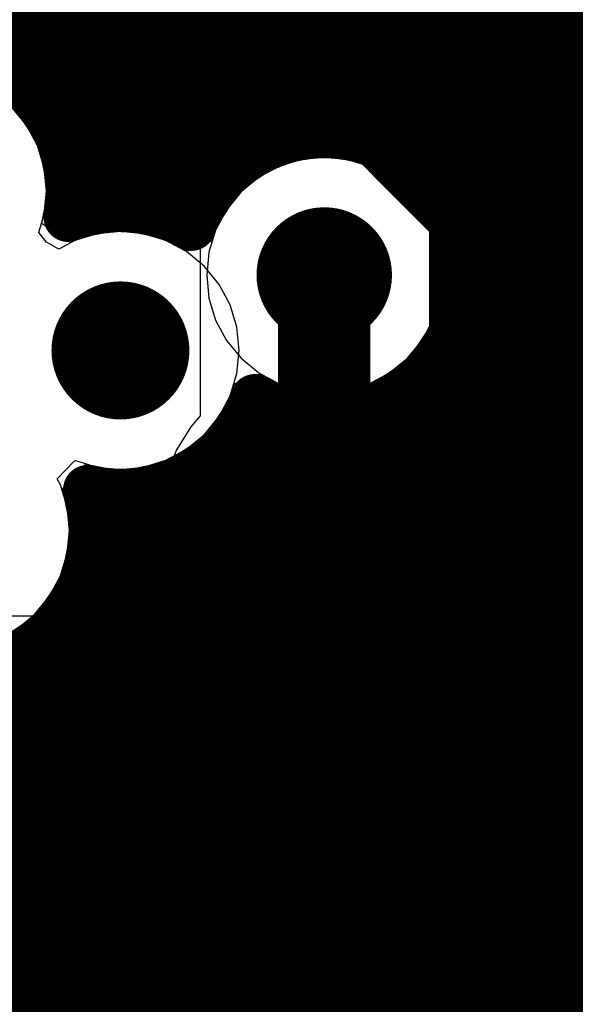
# Model space of a CAD drawing. Header units: millimetres. Extents: x 1.27 to 3.86, y 0.66 to 4.7.
# Tile 195 of 236: x 2.3146 to 2.4048, y 3.9147 to 4.0744. Entities that reach past the tile are written whole.
import ezdxf

# ---------------------------------------------------------------- set-up
doc = ezdxf.new("R2010")
doc.units = ezdxf.units.MM
doc.header["$MEASUREMENT"] = 0
for name, color, linetype in [('BottomLayer', 5, 'Continuous'), ('MidLayer1', 16, 'Continuous'), ('MidLayer2', 76, 'Continuous'), ('MidLayer3', 90, 'Continuous'), ('MidLayer4', 156, 'Continuous'), ('MidLayer5', 130, 'Continuous'), ('MidLayer6', 216, 'Continuous'), ('MultiLayer', 9, 'Continuous'), ('TopLayer', 1, 'Continuous'), ('ViaHoleLayer', 16, 'Continuous')]:
    doc.layers.add(name, color=color, linetype=linetype)

# ---------------------------------------------------------------- blocks, each defined once
blk = doc.blocks.new('0402L_B_185')
at = {"layer": 'BottomLayer'}
for points in [[(-0.031496, 0.0098425), (-0.031496, -0.0098425), (-0.007874, 0.0098425), (-0.007874, -0.0098425)], [(0.0078741, 0.0098425), (0.0078741, -0.0098425), (0.0314961, 0.0098425), (0.0314961, -0.0098425)]]:
    blk.add_solid(points, dxfattribs=at)
blk = doc.blocks.new('TP_SM_1MM_365')
at = {"layer": 'TopLayer', "const_width": 0.019685}
blk.add_lwpolyline([(-0.0098425, 0, 1), (0.0098425, 0, 1)], format="xyb", close=True, dxfattribs=at)
blk = doc.blocks.new('TP_SM_1MM_366')
at = {"layer": 'TopLayer', "const_width": 0.019685}
blk.add_lwpolyline([(-0.0098425, 0, 1), (0.0098425, 0, 1)], format="xyb", close=True, dxfattribs=at)
blk = doc.blocks.new('DGS0010A_L_B_377')
at = {"layer": 'BottomLayer', "const_width": 0.0098425}
for points in [[(0.1013779, 0.0393701), (0.0659449, 0.0393701)], [(0.1013779, 0.019685), (0.0659449, 0.019685)], [(0.1013779, 0), (0.0659449, 0)]]:
    blk.add_lwpolyline(points, dxfattribs=at)
at = {"layer": 'BottomLayer', "const_width": 0.0049212}
for points in [[(0.0989173, 0.0393701, 1), (0.1038385, 0.0393701, 1)], [(0.0989173, 0.019685, 1), (0.1038385, 0.019685, 1)], [(0.0989173, 0, 1), (0.1038385, 0, 1)]]:
    blk.add_lwpolyline(points, format="xyb", close=True, dxfattribs=at)

msp = doc.modelspace()

# ---------------------------------------------------------------- linework, layer by layer
at = {"layer": 'BottomLayer'}
for p, q in [((2.4039187, 4.05407), (2.3713534, 4.0866353)), ((2.4056819, 4.0517722), (2.4039187, 4.05407)), ((2.3565295, 3.9354837), (2.3608034, 3.9383395)), ((2.3608034, 3.9383395), (2.3649267, 3.9360272)), ((2.300019, 3.9344825), (2.3177276, 3.9344825)), ((2.3177276, 3.9344825), (2.3177356, 3.9344809)), ((2.3177356, 3.9344809), (2.351488, 3.9344809)), ((2.351488, 3.9344809), (2.3565295, 3.9354837)), ((2.3649267, 3.9360272), (2.3728579, 3.9280958)), ((2.3728579, 3.9280958), (2.3728579, 3.8500675)), ((2.3377129, 3.9235637), (2.3346488, 3.9229542)), ((2.3377906, 3.9236156), (2.3377129, 3.9235637)), ((2.3385787, 3.9237724), (2.3377906, 3.9236156)), ((2.3393208, 3.9240798), (2.3385787, 3.9237724)), ((2.3401239, 3.9240798), (2.3393208, 3.9240798)), ((2.3409121, 3.9242366), (2.3401239, 3.9240798)), ((2.3417003, 3.9240798), (2.3409121, 3.9242366)), ((2.3425034, 3.9240798), (2.3417003, 3.9240798)), ((2.3432455, 3.9237724), (2.3425034, 3.9240798)), ((2.3440336, 3.9236156), (2.3432455, 3.9237724)), ((2.3447018, 3.9231691), (2.3440336, 3.9236156)), ((2.3346488, 3.9229542), (2.3008225, 3.9229542)), ((2.3454437, 3.9228618), (2.3447018, 3.9231691)), ((2.3460115, 3.9222941), (2.3454437, 3.9228618)), ((2.3466798, 3.9218475), (2.3460115, 3.9222941)), ((2.3513583, 3.9171689), (2.3466798, 3.9218475)), ((2.3513586, 3.9171687), (2.3513583, 3.9171689)), ((2.3531267, 3.9145225), (2.3513586, 3.9171687)), ((2.3354522, 3.9147975), (2.3404938, 3.9158003)), ((2.3404938, 3.9158003), (2.3409121, 3.9160798)), ((2.3409121, 3.9160798), (2.3455909, 3.911401)), ((2.300019, 3.9147975), (2.3354522, 3.9147975))]:
    msp.add_line(p, q, dxfattribs=at)
for points, const_width in [([(2.3635081, 4.07879), (2.3960734, 4.0462247)], 0.006), ([(2.2996394, 4.06679), (2.3585376, 4.06679)], 0.006), ([(2.3585376, 4.06679), (2.3840734, 4.0412542)], 0.006), ([(2.3960734, 3.8550375), (2.3960734, 4.0462247)], 0.006), ([(2.3840734, 3.850067), (2.3840734, 4.0412542)], 0.006), ([(2.364075, 3.9976587), (2.364075, 4.03297)], 0.015), ([(2.3337582, 3.9673419), (2.364075, 3.9976587)], 0.009842), ([(2.3177356, 3.9673419), (2.3337582, 3.9673419)], 0.009842), ([(2.351488, 3.947655), (2.3621216, 3.9582886)], 0.009842), ([(2.3621216, 3.9582886), (2.364075, 3.9582886)], 0.009842), ([(2.3633362, 3.9590273), (2.3633363, 3.9590274)], 0.009842), ([(2.2669407, 3.9476568), (2.3177356, 3.9476568)], 0.009842), ([(2.3177356, 3.947655), (2.351488, 3.947655)], 0.009842)]:
    msp.add_lwpolyline(points, dxfattribs=dict(at, const_width=const_width))
for points, const_width in [([(2.3570376, 4.06679, 1), (2.3600376, 4.06679, 1)], 0.003), ([(2.3570376, 4.06679, 1), (2.3600376, 4.06679, 1)], 0.003), ([(2.3945734, 4.0462247, 1), (2.3975734, 4.0462247, 1)], 0.003), ([(2.3945734, 4.0462247, 1), (2.3975734, 4.0462247, 1)], 0.003), ([(2.3585734, 4.03297, 1), (2.3695734, 4.03297, 1)], 0.011), ([(2.3825734, 4.0412542, 1), (2.3855734, 4.0412542, 1)], 0.003), ([(2.3825734, 4.0412542, 1), (2.3855734, 4.0412542, 1)], 0.003), ([(2.360325, 4.03297, 1), (2.367825, 4.03297, 1)], 0.0075), ([(2.3253769, 4.020743, 1), (2.3365769, 4.020743, 1)], 0.0112), ([(2.360325, 3.9976587, 1), (2.367825, 3.9976587, 1)], 0.0075), ([(2.3616145, 3.9976587, 1), (2.3665355, 3.9976587, 1)], 0.004921), ([(2.3152751, 3.9673419, 1), (2.3201961, 3.9673419, 1)], 0.004921), ([(2.3312977, 3.9673419, 1), (2.3362187, 3.9673419, 1)], 0.004921), ([(2.3312977, 3.9673419, 1), (2.3362187, 3.9673419, 1)], 0.004921), ([(2.3596611, 3.9582886, 1), (2.3645821, 3.9582886, 1)], 0.004921), ([(2.3596611, 3.9582886, 1), (2.3645821, 3.9582886, 1)], 0.004921), ([(2.3608757, 3.9590273, 1), (2.3657967, 3.9590273, 1)], 0.004921), ([(2.3608758, 3.9590274, 1), (2.3657968, 3.9590274, 1)], 0.004921), ([(2.3616145, 3.9582886, 1), (2.3665355, 3.9582886, 1)], 0.004921), ([(2.3152751, 3.9476568, 1), (2.3201961, 3.9476568, 1)], 0.004921), ([(2.3152751, 3.947655, 1), (2.3201961, 3.947655, 1)], 0.004921), ([(2.3490275, 3.947655, 1), (2.3539485, 3.947655, 1)], 0.004921), ([(2.3490275, 3.947655, 1), (2.3539485, 3.947655, 1)], 0.004921)]:
    msp.add_lwpolyline(points, format="xyb", close=True, dxfattribs=dict(at, const_width=const_width))
at = {"layer": 'MidLayer1', "const_width": 0.008}
for points in [[(2.375, 4.0532088), (2.375, 4.6739972)], [(2.38, 4.0495635), (2.38, 4.6739973)], [(2.385, 4.0425134), (2.385, 4.6739973)], [(2.39, 3.7874397), (2.39, 4.6739973)], [(2.395, 3.7878726), (2.395, 4.6739973)], [(2.4, 3.7872142), (2.4, 4.6739973)], [(2.405, 3.7853606), (2.405, 4.6739973)], [(2.33, 4.0439224), (2.33, 4.1719307)], [(2.37, 4.0551933), (2.37, 4.1706606)], [(2.335, 4.0435915), (2.335, 4.1655106)], [(2.365, 4.0559513), (2.365, 4.1648911)], [(2.34, 4.0421164), (2.34, 4.1620953)], [(2.36, 4.0556064), (2.36, 4.1617477)], [(2.345, 4.0458232), (2.345, 4.1602633)], [(2.35, 4.0511617), (2.35, 4.1596328)], [(2.355, 4.0541046), (2.355, 4.1601029)], [(2.325, 4.0431599), (2.325, 4.1496302)], [(2.32, 4.0578034), (2.32, 4.1410629)], [(2.315, 4.064021), (2.315, 4.136983)], [(1.7269977, 4.075), (2.4800001, 4.075)], [(1.7269976, 4.07), (2.4800001, 4.07)], [(2.3138077, 4.065), (2.4800001, 4.065)], [(2.3186217, 4.06), (2.4800001, 4.06)], [(2.3213119, 4.055), (2.3574644, 4.055)], [(2.3706824, 4.055), (2.4800001, 4.055)], [(2.3226379, 4.05), (2.3486145, 4.05)], [(2.3795323, 4.05), (2.4582971, 4.05)], [(2.3228354, 4.045), (2.3444704, 4.045)], [(2.3836764, 4.045), (2.450202, 4.045)], [(2.3859727, 4.04), (2.4462183, 4.04)], [(2.3869836, 4.035), (2.4440068, 4.035)], [(2.3868808, 4.03), (2.4430534, 4.03)], [(2.3856484, 4.025), (2.4432011, 4.025)], [(2.385, 3.7858488), (2.385, 4.0234266)], [(2.3830676, 4.02), (2.4444723, 4.02)], [(2.38, 3.8113984), (2.38, 4.0163765)], [(2.3784289, 4.015), (2.4225735, 4.015)], [(2.375, 3.8174703), (2.375, 4.0127312)], [(2.355, 3.8225874), (2.355, 4.0118354)], [(2.36, 3.8230995), (2.36, 4.0103336)], [(2.37, 3.8207618), (2.37, 4.0107467)], [(2.3515397, 4.01), (2.362899, 4.01)], [(2.365, 3.8225212), (2.365, 4.0099887)], [(2.3652478, 4.01), (2.4175157, 4.01)], [(2.35, 3.8209052), (2.35, 4.0074629)], [(2.348018, 4.005), (2.4147125, 4.005)], [(2.345, 3.8177247), (2.345, 4.0022608)], [(2.34, 3.8119092), (2.34, 3.9993696)], [(2.3413677, 4), (2.413313, 4)], [(2.33, 3.7862419), (2.33, 3.9975636)], [(2.335, 3.7886281), (2.335, 3.9978945)], [(2.3263564, 3.995), (2.413059, 3.995)], [(2.326556, 3.99), (2.413911, 3.99)], [(2.3256572, 3.985), (2.4160098, 3.985)], [(2.325, 3.7819686), (2.325, 3.9830884)], [(2.3235132, 3.98), (2.4198334, 3.98)], [(2.32, 3.7726088), (2.32, 3.9753625)], [(2.3196378, 3.975), (2.4173525, 3.975)], [(2.315, 3.7675022), (2.315, 3.9714825)], [(2.3119272, 3.97), (2.4145193, 3.97)], [(2.0430773, 3.965), (2.4130977, 3.965)], [(2.0423779, 3.96), (2.4128239, 3.96)], [(2.0404756, 3.955), (2.4136554, 3.955)], [(2.0369732, 3.95), (2.4157291, 3.95)], [(2.0303741, 3.945), (2.419513, 3.945)], [(1.7269974, 3.94), (2.42699, 3.94)], [(1.7269973, 3.935), (2.5094002, 3.935)], [(1.7269973, 3.93), (2.5144002, 3.93)], [(1.7269973, 3.925), (2.5194002, 3.925)], [(1.7269973, 3.92), (2.5244002, 3.92)], [(1.7269973, 3.915), (2.5294002, 3.915)]]:
    msp.add_lwpolyline(points, dxfattribs=at)
for points in [[(2.3081699, 4.0249953, -3.242463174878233), (2.3228899, 4.04659)], [(2.3424802, 4.0408904, -0.8380374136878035), (2.3870734, 4.03297)], [(2.3228899, 4.04659, -0.04611529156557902), (2.3224969, 4.0423377)], [(2.3224969, 4.0423377, -0.2270284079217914), (2.3424801, 4.0408903)], [(2.3870734, 4.03297, -0.5733145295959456), (2.3528158, 4.0129134)], [(2.3266099, 3.99158, -2.873887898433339), (2.3087299, 4.0141618)], [(2.3528158, 4.0129134, -0.3815272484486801), (2.3256569, 3.9981612)], [(2.3256569, 3.9981612, -0.07202928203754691), (2.3266099, 3.99158)]]:
    msp.add_lwpolyline(points, format="xyb", dxfattribs=at)
at = {"layer": 'MidLayer1'}
for points, const_width in [([(2.3118077, 4.065, 1), (2.3158077, 4.065, 1)], 0.004), ([(2.313, 4.064021, 1), (2.317, 4.064021, 1)], 0.004), ([(2.3166217, 4.06, 1), (2.3206217, 4.06, 1)], 0.004), ([(2.318, 4.0578034, 1), (2.322, 4.0578034, 1)], 0.004), ([(2.358, 4.0556064, 1), (2.362, 4.0556064, 1)], 0.004), ([(2.363, 4.0559513, 1), (2.367, 4.0559513, 1)], 0.004), ([(2.368, 4.0551933, 1), (2.372, 4.0551933, 1)], 0.004), ([(2.3193119, 4.055, 1), (2.3233119, 4.055, 1)], 0.004), ([(2.353, 4.0541046, 1), (2.357, 4.0541046, 1)], 0.004), ([(2.3554644, 4.055, 1), (2.3594644, 4.055, 1)], 0.004), ([(2.3686824, 4.055, 1), (2.3726824, 4.055, 1)], 0.004), ([(2.373, 4.0532088, 1), (2.377, 4.0532088, 1)], 0.004), ([(2.348, 4.0511617, 1), (2.352, 4.0511617, 1)], 0.004), ([(2.3206379, 4.05, 1), (2.3246379, 4.05, 1)], 0.004), ([(2.3466145, 4.05, 1), (2.3506145, 4.05, 1)], 0.004), ([(2.3775323, 4.05, 1), (2.3815323, 4.05, 1)], 0.004), ([(2.378, 4.0495635, 1), (2.382, 4.0495635, 1)], 0.004), ([(2.3208899, 4.04659, 1), (2.3248899, 4.04659, 1)], 0.004), ([(2.3208899, 4.04659, 1), (2.3248899, 4.04659, 1)], 0.004), ([(2.343, 4.0458232, 1), (2.347, 4.0458232, 1)], 0.004), ([(2.3208354, 4.045, 1), (2.3248354, 4.045, 1)], 0.004), ([(2.328, 4.0439224, 1), (2.332, 4.0439224, 1)], 0.004), ([(2.3424704, 4.045, 1), (2.3464704, 4.045, 1)], 0.004), ([(2.3816764, 4.045, 1), (2.3856764, 4.045, 1)], 0.004), ([(2.3204969, 4.0423377, 1), (2.3244969, 4.0423377, 1)], 0.004), ([(2.3204969, 4.0423377, 1), (2.3244969, 4.0423377, 1)], 0.004), ([(2.323, 4.0431599, 1), (2.327, 4.0431599, 1)], 0.004), ([(2.333, 4.0435915, 1), (2.337, 4.0435915, 1)], 0.004), ([(2.383, 4.0425134, 1), (2.387, 4.0425134, 1)], 0.004), ([(2.338, 4.0421164, 1), (2.342, 4.0421164, 1)], 0.004), ([(2.3404801, 4.0408903, 1), (2.3444801, 4.0408903, 1)], 0.004), ([(2.3404802, 4.0408904, 1), (2.3444802, 4.0408904, 1)], 0.004), ([(2.3585734, 4.03297, 1), (2.3695734, 4.03297, 1)], 0.011), ([(2.3839727, 4.04, 1), (2.3879727, 4.04, 1)], 0.004), ([(2.3849836, 4.035, 1), (2.3889836, 4.035, 1)], 0.004), ([(2.3850734, 4.03297, 1), (2.3890734, 4.03297, 1)], 0.004), ([(2.3850734, 4.03297, 1), (2.3890734, 4.03297, 1)], 0.004), ([(2.3848808, 4.03, 1), (2.3888808, 4.03, 1)], 0.004), ([(2.3253769, 4.020743, 1), (2.3365769, 4.020743, 1)], 0.0112), ([(2.3836484, 4.025, 1), (2.3876484, 4.025, 1)], 0.004), ([(2.383, 4.0234266, 1), (2.387, 4.0234266, 1)], 0.004), ([(2.3810676, 4.02, 1), (2.3850676, 4.02, 1)], 0.004), ([(2.378, 4.0163765, 1), (2.382, 4.0163765, 1)], 0.004), ([(2.3764289, 4.015, 1), (2.3804289, 4.015, 1)], 0.004), ([(2.3508158, 4.0129134, 1), (2.3548158, 4.0129134, 1)], 0.004), ([(2.3508158, 4.0129134, 1), (2.3548158, 4.0129134, 1)], 0.004), ([(2.373, 4.0127312, 1), (2.377, 4.0127312, 1)], 0.004), ([(2.353, 4.0118354, 1), (2.357, 4.0118354, 1)], 0.004), ([(2.358, 4.0103336, 1), (2.362, 4.0103336, 1)], 0.004), ([(2.368, 4.0107467, 1), (2.372, 4.0107467, 1)], 0.004), ([(2.3495397, 4.01, 1), (2.3535397, 4.01, 1)], 0.004), ([(2.360899, 4.01, 1), (2.364899, 4.01, 1)], 0.004), ([(2.363, 4.0099887, 1), (2.367, 4.0099887, 1)], 0.004), ([(2.3632478, 4.01, 1), (2.3672478, 4.01, 1)], 0.004), ([(2.348, 4.0074629, 1), (2.352, 4.0074629, 1)], 0.004), ([(2.346018, 4.005, 1), (2.350018, 4.005, 1)], 0.004), ([(2.343, 4.0022608, 1), (2.347, 4.0022608, 1)], 0.004), ([(2.338, 3.9993696, 1), (2.342, 3.9993696, 1)], 0.004), ([(2.3393677, 4, 1), (2.3433677, 4, 1)], 0.004), ([(2.3236569, 3.9981612, 1), (2.3276569, 3.9981612, 1)], 0.004), ([(2.3236569, 3.9981612, 1), (2.3276569, 3.9981612, 1)], 0.004), ([(2.328, 3.9975636, 1), (2.332, 3.9975636, 1)], 0.004), ([(2.333, 3.9978945, 1), (2.337, 3.9978945, 1)], 0.004), ([(2.3243564, 3.995, 1), (2.3283564, 3.995, 1)], 0.004), ([(2.3246099, 3.99158, 1), (2.3286099, 3.99158, 1)], 0.004), ([(2.3246099, 3.99158, 1), (2.3286099, 3.99158, 1)], 0.004), ([(2.324556, 3.99, 1), (2.328556, 3.99, 1)], 0.004), ([(2.3236572, 3.985, 1), (2.3276572, 3.985, 1)], 0.004), ([(2.323, 3.9830884, 1), (2.327, 3.9830884, 1)], 0.004), ([(2.3215132, 3.98, 1), (2.3255132, 3.98, 1)], 0.004), ([(2.318, 3.9753625, 1), (2.322, 3.9753625, 1)], 0.004), ([(2.3176378, 3.975, 1), (2.3216378, 3.975, 1)], 0.004), ([(2.313, 3.9714825, 1), (2.317, 3.9714825, 1)], 0.004), ([(2.3099272, 3.97, 1), (2.3139272, 3.97, 1)], 0.004)]:
    msp.add_lwpolyline(points, format="xyb", close=True, dxfattribs=dict(at, const_width=const_width))
at = {"layer": 'MidLayer2'}
for p, q in [((2.3541529, 3.966847), (2.4033042, 4.0159983)), ((2.4033042, 4.0159983), (2.4418726, 4.0159983)), ((2.3541529, 3.8578422), (2.3541529, 3.966847))]:
    msp.add_line(p, q, dxfattribs=at)
for points, const_width in [([(2.3585734, 4.03297, 1), (2.3695734, 4.03297, 1)], 0.011), ([(2.3253769, 4.020743, 1), (2.3365769, 4.020743, 1)], 0.0112)]:
    msp.add_lwpolyline(points, format="xyb", close=True, dxfattribs=dict(at, const_width=const_width))
at = {"layer": 'MidLayer3'}
for p, q in [((2.3157314, 4.0573086), (2.313332, 4.0602321)), ((2.3175142, 4.0539731), (2.3157314, 4.0573086)), ((2.3186121, 4.0503539), (2.3175142, 4.0539731)), ((2.3189828, 4.04659), (2.3186121, 4.0503539)), ((2.3186121, 4.0428261), (2.3189828, 4.04659)), ((2.3177162, 4.0398729), (2.3186121, 4.0428261)), ((2.3309769, 4.0400359), (2.327213, 4.0396652)), ((2.3347408, 4.0396652), (2.3309769, 4.0400359)), ((2.3189874, 4.0383285), (2.3177162, 4.0398729)), ((2.3209536, 4.0371562), (2.3189874, 4.0383285)), ((2.3235938, 4.0385673), (2.3209536, 4.0371562)), ((2.327213, 4.0396652), (2.3235938, 4.0385673)), ((2.33836, 4.0385673), (2.3347408, 4.0396652)), ((2.3416955, 4.0367845), (2.33836, 4.0385673)), ((2.344619, 4.0343851), (2.3416955, 4.0367845)), ((2.3470184, 4.0314616), (2.344619, 4.0343851)), ((2.3488012, 4.0281261), (2.3470184, 4.0314616)), ((2.3498991, 4.0245069), (2.3488012, 4.0281261)), ((2.3502698, 4.020743), (2.3498991, 4.0245069)), ((2.3498991, 4.0169791), (2.3502698, 4.020743)), ((2.3488012, 4.0133599), (2.3498991, 4.0169791)), ((2.3470184, 4.0100244), (2.3488012, 4.0133599)), ((2.344619, 4.0071009), (2.3470184, 4.0100244)), ((2.3416955, 4.0047015), (2.344619, 4.0071009)), ((2.33836, 4.0029187), (2.3416955, 4.0047015)), ((2.3207245, 3.9999168), (2.3234634, 4.0027822)), ((2.3234634, 4.0027822), (2.3236675, 4.0028964)), ((2.3236675, 4.0028964), (2.327213, 4.0018208)), ((2.327213, 4.0018208), (2.3309769, 4.0014501)), ((2.3309769, 4.0014501), (2.3347408, 4.0018208)), ((2.3347408, 4.0018208), (2.33836, 4.0029187)), ((2.3212342, 3.9989631), (2.3207245, 3.9999168)), ((2.3223321, 3.9953439), (2.3212342, 3.9989631)), ((2.3227028, 3.99158), (2.3223321, 3.9953439)), ((2.3223321, 3.9878161), (2.3227028, 3.99158)), ((2.3212342, 3.9841969), (2.3223321, 3.9878161)), ((2.3194514, 3.9808614), (2.3212342, 3.9841969)), ((2.317052, 3.9779379), (2.3194514, 3.9808614)), ((2.3141285, 3.9755385), (2.317052, 3.9779379))]:
    msp.add_line(p, q, dxfattribs=at)
for points, const_width in [([(2.3585734, 4.03297, 1), (2.3695734, 4.03297, 1)], 0.011), ([(2.3253769, 4.020743, 1), (2.3365769, 4.020743, 1)], 0.0112)]:
    msp.add_lwpolyline(points, format="xyb", close=True, dxfattribs=dict(at, const_width=const_width))
at = {"layer": 'MidLayer4'}
for p, q in [((2.317776, 4.0540815), (2.3135324, 4.0604325)), ((2.3192661, 4.04659), (2.317776, 4.0540815)), ((2.3640734, 4.0523422), (2.35666, 4.0508676)), ((2.3714868, 4.0508676), (2.3640734, 4.0523422)), ((2.35666, 4.0508676), (2.3503752, 4.0466682)), ((2.3777716, 4.0466682), (2.3714868, 4.0508676)), ((2.3182185, 4.0413234), (2.3192661, 4.04659)), ((2.3503752, 4.0466682), (2.3461758, 4.0403834)), ((2.381971, 4.0403834), (2.3777716, 4.0466682)), ((2.3227185, 4.0383167), (2.3182185, 4.0413234)), ((2.3309769, 4.0403192), (2.3234854, 4.0388291)), ((2.3384684, 4.0388291), (2.3309769, 4.0403192)), ((2.3461758, 4.0403834), (2.3460545, 4.0397737)), ((2.3834456, 4.03297), (2.381971, 4.0403834)), ((2.3234854, 4.0388291), (2.3227185, 4.0383167)), ((2.3404988, 4.0374724), (2.3384684, 4.0388291)), ((2.3460545, 4.0397737), (2.3404988, 4.0374724)), ((2.381971, 4.0255566), (2.3834456, 4.03297)), ((2.3777716, 4.0192718), (2.381971, 4.0255566)), ((2.3714868, 4.0150724), (2.3777716, 4.0192718)), ((2.3492181, 4.0140314), (2.3547739, 4.0163327)), ((2.3547739, 4.0163327), (2.35666, 4.0150724)), ((2.35666, 4.0150724), (2.3640734, 4.0135978)), ((2.3640734, 4.0135978), (2.3714868, 4.0150724)), ((2.3448194, 4.0069005), (2.349063, 4.0132515)), ((2.349063, 4.0132515), (2.3492181, 4.0140314)), ((2.3384684, 4.0026569), (2.3448194, 4.0069005)), ((2.3236006, 4.0008193), (2.3253634, 4.0022834)), ((2.3253634, 4.0022834), (2.3309769, 4.0011668)), ((2.3309769, 4.0011668), (2.3384684, 4.0026569)), ((2.3216693, 3.9983656), (2.3236006, 4.0008193)), ((2.3216469, 3.9983126), (2.3216693, 3.9983656)), ((2.3229861, 3.99158), (2.3216469, 3.9983126)), ((2.321496, 3.9840885), (2.3229861, 3.99158)), ((2.3172524, 3.9777375), (2.321496, 3.9840885)), ((2.3109014, 3.9734939), (2.3172524, 3.9777375))]:
    msp.add_line(p, q, dxfattribs=at)
for points, const_width in [([(2.3585734, 4.03297, 1), (2.3695734, 4.03297, 1)], 0.011), ([(2.3253769, 4.020743, 1), (2.3365769, 4.020743, 1)], 0.0112)]:
    msp.add_lwpolyline(points, format="xyb", close=True, dxfattribs=dict(at, const_width=const_width))
at = {"layer": 'MidLayer5'}
for p, q in [((2.3157314, 4.0573086), (2.313332, 4.0602321)), ((2.3175142, 4.0539731), (2.3157314, 4.0573086)), ((2.3186121, 4.0503539), (2.3175142, 4.0539731)), ((2.3603488, 4.0516951), (2.3567672, 4.0506086)), ((2.3640734, 4.0520619), (2.3603488, 4.0516951)), ((2.367798, 4.0516951), (2.3640734, 4.0520619)), ((2.3713796, 4.0506086), (2.367798, 4.0516951)), ((2.3189828, 4.04659), (2.3186121, 4.0503539)), ((2.3567672, 4.0506086), (2.3534665, 4.0488443)), ((2.3746803, 4.0488443), (2.3713796, 4.0506086)), ((2.3534665, 4.0488443), (2.3505734, 4.04647)), ((2.3775734, 4.04647), (2.3746803, 4.0488443)), ((2.3186121, 4.0428261), (2.3189828, 4.04659)), ((2.3505734, 4.04647), (2.3481991, 4.0435769)), ((2.3799477, 4.0435769), (2.3775734, 4.04647)), ((2.3481991, 4.0435769), (2.3464348, 4.0402762)), ((2.381712, 4.0402762), (2.3799477, 4.0435769)), ((2.3177162, 4.0398729), (2.3186121, 4.0428261)), ((2.3309769, 4.0400359), (2.327213, 4.0396652)), ((2.3347408, 4.0396652), (2.3309769, 4.0400359)), ((2.3464348, 4.0402762), (2.3458988, 4.0385095)), ((2.3827985, 4.0366946), (2.381712, 4.0402762)), ((2.3189874, 4.0383285), (2.3177162, 4.0398729)), ((2.3209536, 4.0371562), (2.3189874, 4.0383285)), ((2.3235938, 4.0385673), (2.3209536, 4.0371562)), ((2.327213, 4.0396652), (2.3235938, 4.0385673)), ((2.33836, 4.0385673), (2.3347408, 4.0396652)), ((2.3413556, 4.0369662), (2.33836, 4.0385673)), ((2.3458988, 4.0385095), (2.3420268, 4.0369205)), ((2.3420268, 4.0369205), (2.3413556, 4.0369662)), ((2.3831653, 4.03297), (2.3827985, 4.0366946)), ((2.3827985, 4.0292454), (2.3831653, 4.03297)), ((2.381712, 4.0256638), (2.3827985, 4.0292454)), ((2.3799477, 4.0223631), (2.381712, 4.0256638)), ((2.3775734, 4.01947), (2.3799477, 4.0223631)), ((2.3746803, 4.0170957), (2.3775734, 4.01947)), ((2.3493817, 4.0152734), (2.3529993, 4.0168872)), ((2.3529993, 4.0168872), (2.3539068, 4.0168603)), ((2.3539068, 4.0168603), (2.3567672, 4.0153314)), ((2.3713796, 4.0153314), (2.3746803, 4.0170957)), ((2.3488012, 4.0133599), (2.3493817, 4.0152734)), ((2.3567672, 4.0153314), (2.3603488, 4.0142449)), ((2.367798, 4.0142449), (2.3713796, 4.0153314)), ((2.3470184, 4.0100244), (2.3488012, 4.0133599)), ((2.3603488, 4.0142449), (2.3640734, 4.0138781)), ((2.3640734, 4.0138781), (2.367798, 4.0142449)), ((2.344619, 4.0071009), (2.3470184, 4.0100244)), ((2.3416955, 4.0047015), (2.344619, 4.0071009)), ((2.33836, 4.0029187), (2.3416955, 4.0047015)), ((2.3207245, 3.9999168), (2.3234634, 4.0027822)), ((2.3234634, 4.0027822), (2.3236675, 4.0028964)), ((2.3236675, 4.0028964), (2.327213, 4.0018208)), ((2.327213, 4.0018208), (2.3309769, 4.0014501)), ((2.3309769, 4.0014501), (2.3347408, 4.0018208)), ((2.3347408, 4.0018208), (2.33836, 4.0029187)), ((2.3212342, 3.9989631), (2.3207245, 3.9999168)), ((2.3223321, 3.9953439), (2.3212342, 3.9989631)), ((2.3227028, 3.99158), (2.3223321, 3.9953439)), ((2.3223321, 3.9878161), (2.3227028, 3.99158)), ((2.3212342, 3.9841969), (2.3223321, 3.9878161)), ((2.3194514, 3.9808614), (2.3212342, 3.9841969)), ((2.317052, 3.9779379), (2.3194514, 3.9808614)), ((2.3141285, 3.9755385), (2.317052, 3.9779379))]:
    msp.add_line(p, q, dxfattribs=at)
for points, const_width in [([(2.3585734, 4.03297, 1), (2.3695734, 4.03297, 1)], 0.011), ([(2.3253769, 4.020743, 1), (2.3365769, 4.020743, 1)], 0.0112)]:
    msp.add_lwpolyline(points, format="xyb", close=True, dxfattribs=dict(at, const_width=const_width))
at = {"layer": 'MidLayer6'}
for p, q in [((2.3603488, 4.0516951), (2.3567672, 4.0506086)), ((2.3640734, 4.0520619), (2.3603488, 4.0516951)), ((2.367798, 4.0516951), (2.3640734, 4.0520619)), ((2.3713796, 4.0506086), (2.367798, 4.0516951)), ((2.3567672, 4.0506086), (2.3534665, 4.0488443)), ((2.3746803, 4.0488443), (2.3713796, 4.0506086)), ((2.3534665, 4.0488443), (2.3505734, 4.04647)), ((2.3775734, 4.04647), (2.3746803, 4.0488443)), ((2.3505734, 4.04647), (2.3481991, 4.0435769)), ((2.3799477, 4.0435769), (2.3775734, 4.04647)), ((2.3481991, 4.0435769), (2.3464348, 4.0402762)), ((2.381712, 4.0402762), (2.3799477, 4.0435769)), ((2.4107899, 4.04297), (2.3454359, 3.977616)), ((2.3464348, 4.0402762), (2.3453483, 4.0366946)), ((2.3827985, 4.0366946), (2.381712, 4.0402762)), ((2.3453483, 4.0366946), (2.3449815, 4.03297)), ((2.3591269, 3.969547), (2.4264999, 4.03692)), ((2.3831653, 4.03297), (2.3827985, 4.0366946)), ((2.3449815, 4.03297), (2.3453483, 4.0292454)), ((2.3827985, 4.0292454), (2.3831653, 4.03297)), ((2.3453483, 4.0292454), (2.3464348, 4.0256638)), ((2.381712, 4.0256638), (2.3827985, 4.0292454)), ((2.3464348, 4.0256638), (2.3481991, 4.0223631)), ((2.3799477, 4.0223631), (2.381712, 4.0256638)), ((2.3481991, 4.0223631), (2.3505734, 4.01947)), ((2.3775734, 4.01947), (2.3799477, 4.0223631)), ((2.3505734, 4.01947), (2.3534665, 4.0170957)), ((2.3746803, 4.0170957), (2.3775734, 4.01947)), ((2.3534665, 4.0170957), (2.3567672, 4.0153314)), ((2.3713796, 4.0153314), (2.3746803, 4.0170957)), ((2.3567672, 4.0153314), (2.3603488, 4.0142449)), ((2.367798, 4.0142449), (2.3713796, 4.0153314)), ((2.3603488, 4.0142449), (2.3640734, 4.0138781)), ((2.3640734, 4.0138781), (2.367798, 4.0142449)), ((2.3454359, 3.977616), (2.2257039, 3.977616)), ((2.1358569, 3.969547), (2.3591269, 3.969547))]:
    msp.add_line(p, q, dxfattribs=at)
for points, const_width in [([(2.3585734, 4.03297, 1), (2.3695734, 4.03297, 1)], 0.011), ([(2.3253769, 4.020743, 1), (2.3365769, 4.020743, 1)], 0.0112)]:
    msp.add_lwpolyline(points, format="xyb", close=True, dxfattribs=dict(at, const_width=const_width))
at = {"layer": 'MultiLayer'}
for points, const_width in [([(2.3585734, 4.03297, 1), (2.3695734, 4.03297, 1)], 0.011), ([(2.3253769, 4.020743, 1), (2.3365769, 4.020743, 1)], 0.0112)]:
    msp.add_lwpolyline(points, format="xyb", close=True, dxfattribs=dict(at, const_width=const_width))
at = {"layer": 'TopLayer'}
for p, q in [((2.3597004, 4.0620355), (2.3597135, 4.1660288)), ((2.3552019, 4.0497802), (2.2621738, 4.1428078)), ((2.3707125, 4.0510216), (2.3597004, 4.0620355)), ((2.2834548, 4.06008), (2.3280199, 4.06008)), ((2.3280199, 4.06008), (2.3439399, 4.04416)), ((2.3584183, 4.051118), (2.3573328, 4.0507434)), ((2.3595243, 4.0514263), (2.3584183, 4.051118)), ((2.360647, 4.0516673), (2.3595243, 4.0514263)), ((2.3617822, 4.0518401), (2.360647, 4.0516673)), ((2.3629257, 4.051944), (2.3617822, 4.0518401)), ((2.3640734, 4.0519787), (2.3629257, 4.051944)), ((2.3652211, 4.051944), (2.3640734, 4.0519787)), ((2.3663646, 4.0518401), (2.3652211, 4.051944)), ((2.3674998, 4.0516673), (2.3663646, 4.0518401)), ((2.3686225, 4.0514263), (2.3674998, 4.0516673)), ((2.3697285, 4.051118), (2.3686225, 4.0514263)), ((2.370814, 4.0507434), (2.3697285, 4.051118)), ((2.3552396, 4.0498014), (2.3552019, 4.0497802)), ((2.356272, 4.050304), (2.3552396, 4.0498014)), ((2.3573328, 4.0507434), (2.356272, 4.050304)), ((2.3714868, 4.0508676), (2.3707125, 4.0510216)), ((2.3718748, 4.050304), (2.370814, 4.0507434)), ((2.3777716, 4.0466682), (2.3714868, 4.0508676)), ((2.3729072, 4.0498014), (2.3718748, 4.050304)), ((2.3739073, 4.0492373), (2.3729072, 4.0498014)), ((2.3748716, 4.0486139), (2.3739073, 4.0492373)), ((2.3757964, 4.0479333), (2.3748716, 4.0486139)), ((2.3766785, 4.0471982), (2.3757964, 4.0479333)), ((2.3775146, 4.0464112), (2.3766785, 4.0471982)), ((2.3783016, 4.0455751), (2.3775146, 4.0464112)), ((2.381971, 4.0403834), (2.3777716, 4.0466682)), ((2.3790367, 4.044693), (2.3783016, 4.0455751)), ((2.3797173, 4.0437682), (2.3790367, 4.044693)), ((2.3439399, 4.04416), (2.3439399, 4.010156)), ((2.3803407, 4.0428039), (2.3797173, 4.0437682)), ((2.3809048, 4.0418038), (2.3803407, 4.0428039)), ((2.3814074, 4.0407714), (2.3809048, 4.0418038)), ((2.3818468, 4.0397106), (2.3814074, 4.0407714)), ((2.3821255, 4.0396069), (2.381971, 4.0403834)), ((2.3822214, 4.0386251), (2.3818468, 4.0397106)), ((2.414458, 4.0072692), (2.3821255, 4.0396069)), ((2.3825297, 4.0375191), (2.3822214, 4.0386251)), ((2.3827707, 4.0363964), (2.3825297, 4.0375191)), ((2.3829435, 4.0352612), (2.3827707, 4.0363964)), ((2.3830474, 4.0341177), (2.3829435, 4.0352612)), ((2.3830821, 4.0329701), (2.3830474, 4.0341177)), ((2.3866834, 4.030427), (2.3830821, 4.0329701)), ((2.3878029, 4.0299974), (2.3866834, 4.030427)), ((2.4029489, 4.0299977), (2.3878029, 4.0299974)), ((2.4228819, 4.0100666), (2.4029489, 4.0299977)), ((2.3439399, 4.010156), (2.342383, 4.0083331)), ((2.342383, 4.0083331), (2.3401061, 4.0046176)), ((2.3401061, 4.0046176), (2.3384385, 4.0005916)), ((2.3384385, 4.0005916), (2.3374212, 3.9963543)), ((2.3374212, 3.9963543), (2.3370793, 3.99201)), ((2.3370793, 3.99201), (2.3373194, 3.9889595)), ((2.3373194, 3.9889595), (2.3213533, 3.9729935)), ((2.3213533, 3.9729935), (2.2842563, 3.9729924))]:
    msp.add_line(p, q, dxfattribs=at)
for points, const_width in [([(2.3585734, 4.03297, 1), (2.3695734, 4.03297, 1)], 0.011), ([(2.3253769, 4.020743, 1), (2.3365769, 4.020743, 1)], 0.0112), ([(2.3628499, 3.99201, 1), (2.3668499, 3.99201, 1)], 0.004), ([(2.3628499, 3.96263, 1), (2.3668499, 3.96263, 1)], 0.004), ([(2.3628499, 3.96263, 1), (2.3668499, 3.96263, 1)], 0.004), ([(2.3337429, 3.9379, 1), (2.3377429, 3.9379, 1)], 0.004), ([(2.3932099, 3.93227, 1), (2.3972099, 3.93227, 1)], 0.004), ([(2.3932099, 3.93227, 1), (2.3972099, 3.93227, 1)], 0.004)]:
    msp.add_lwpolyline(points, format="xyb", close=True, dxfattribs=dict(at, const_width=const_width))
at = {"layer": 'TopLayer', "const_width": 0.008}
for points in [[(2.3648499, 3.96263), (2.3648499, 3.99201)], [(2.3648499, 3.96263), (2.3952099, 3.93227)], [(2.3357429, 3.9379), (2.3646447, 3.9089982)], [(2.3952099, 3.93227), (2.4472396, 3.93227)]]:
    msp.add_lwpolyline(points, dxfattribs=at)
at = {"layer": 'ViaHoleLayer'}
for points, const_width in [([(2.3615734, 4.03297, 1), (2.3665734, 4.03297, 1)], 0.005), ([(2.3279269, 4.020743, 1), (2.3340269, 4.020743, 1)], 0.0061)]:
    msp.add_lwpolyline(points, format="xyb", close=True, dxfattribs=dict(at, const_width=const_width))

# ---------------------------------------------------------------- block references
for name, p, rotation in [('TP_SM_1MM_365', (2.3648499, 3.99201), 90), ('0402L_B_185', (2.364075, 3.9779736), 90), ('DGS0010A_L_B_377', (2.2340742, 3.9279718), 360), ('TP_SM_1MM_366', (2.3357429, 3.9379), 90)]:
    msp.add_blockref(name, p, dxfattribs=dict(rotation=rotation))

doc.saveas('drawing.dxf')
